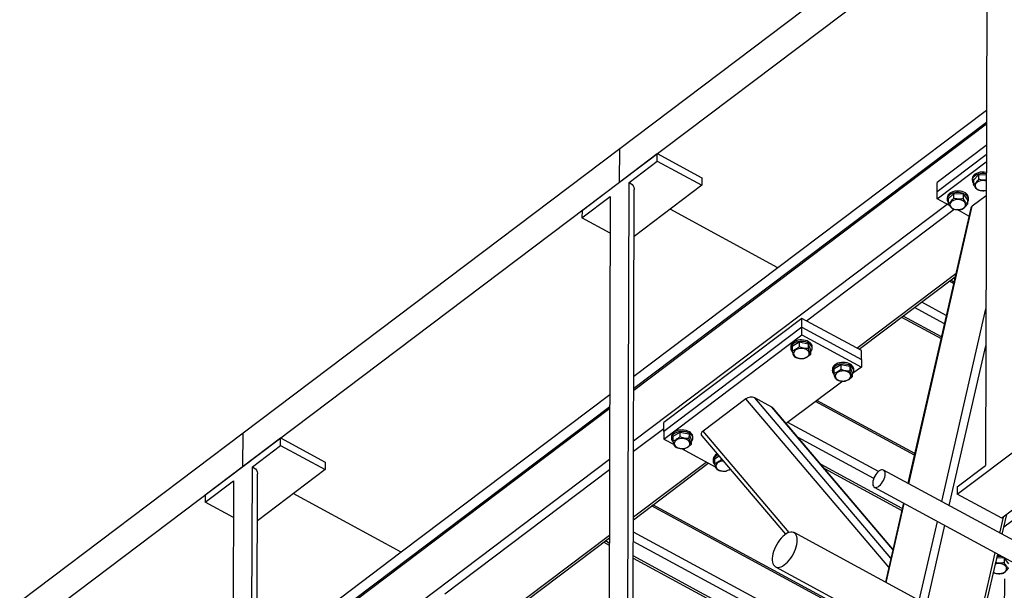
# Model space of a CAD drawing. Header units: millimetres. Extents: x 0 to 841, y 0 to 594.
# Tile 139 of 190: x 629 to 658, y 363 to 379. Entities that reach past the tile are written whole.
import ezdxf

# ---------------------------------------------------------------- set-up
doc = ezdxf.new("R2010")
doc.units = ezdxf.units.MM
doc.layers.add('TRAIT-FORT', color=4, linetype='Continuous', lineweight=25)

msp = doc.modelspace()

# ---------------------------------------------------------------- linework, layer by layer
at = {"layer": 'TRAIT-FORT', "color": 4, "linetype": 'Continuous', "lineweight": 25}
for p, q in [((646.775, 375.628), (657.838, 383.985)), ((646.772, 374.639), (657.835, 382.996)), ((657.558, 382.568), (657.515, 366.313)), ((657.542, 376.745), (651.421, 372.121)), ((657.542, 376.391), (647.185, 368.567)), ((647.185, 368.522), (657.541, 376.346)), ((635.712, 367.271), (646.775, 375.628)), ((646.772, 374.639), (646.775, 375.628)), ((657.54, 375.713), (656.1, 374.626)), ((645.666, 373.804), (647.878, 375.475)), ((647.878, 375.255), (647.878, 375.475)), ((647.878, 375.475), (649.188, 374.765)), ((656.1, 374.363), (657.539, 375.45)), ((647.048, 374.629), (647.878, 375.255)), ((647.878, 375.255), (649.187, 374.546)), ((656.099, 374.143), (657.539, 375.23)), ((649.188, 374.765), (649.187, 374.546)), ((657.16, 374.698), (657.314, 374.848)), ((657.314, 374.848), (657.313, 374.716)), ((657.537, 374.84), (657.314, 374.848)), ((635.709, 366.282), (646.772, 374.639)), ((647.005, 358.374), (647.048, 374.629)), ((649.187, 374.546), (647.196, 373.042)), ((656.1, 374.363), (656.1, 374.626)), ((657.126, 374.732), (657.126, 374.688)), ((657.16, 374.698), (657.16, 374.566)), ((645.665, 373.584), (646.495, 374.211)), ((646.495, 374.211), (646.452, 357.956)), ((647.158, 358.489), (647.2, 374.418)), ((656.099, 374.143), (656.1, 374.363)), ((656.389, 374.175), (656.389, 374.131)), ((656.423, 374.141), (656.576, 374.291)), ((656.576, 374.291), (656.576, 374.159)), ((656.856, 374.28), (656.576, 374.291)), ((656.856, 374.28), (656.856, 374.149)), ((656.856, 374.28), (656.983, 374.12)), ((657.017, 374.13), (657.017, 374.174)), ((657.536, 374.237), (657.126, 373.927)), ((647.181, 367.029), (656.39, 373.985)), ((655.264, 365.772), (657.126, 373.927)), ((656.461, 373.946), (656.099, 374.143)), ((656.423, 374.141), (656.423, 374.009)), ((656.983, 374.12), (656.983, 373.989)), ((645.666, 373.804), (645.665, 373.584)), ((651.421, 372.121), (648.251, 373.838)), ((652.257, 370.562), (656.595, 373.839)), ((657.083, 373.868), (655.238, 365.786)), ((657.031, 373.638), (656.679, 373.829)), ((646.492, 373.136), (645.665, 373.584)), ((651.421, 372.121), (647.186, 368.921)), ((653.741, 369.758), (656.646, 371.952)), ((653.805, 369.723), (656.623, 371.852)), ((656.579, 371.66), (656.457, 371.726)), ((656.59, 371.706), (656.497, 371.756)), ((656.365, 370.721), (655.643, 371.112)), ((656.221, 370.092), (655.099, 370.7)), ((656.309, 370.476), (655.431, 370.951)), ((656.234, 365.246), (657.527, 370.908)), ((652.126, 370.633), (648.069, 367.568)), ((652.125, 370.369), (652.126, 370.633)), ((653.872, 369.687), (652.126, 370.633)), ((655.051, 370.664), (656.209, 370.036)), ((652.125, 370.369), (648.068, 367.305)), ((648.068, 367.085), (652.124, 370.149)), ((652.124, 370.149), (652.125, 370.369)), ((652.124, 370.149), (653.87, 369.203)), ((652.125, 370.369), (653.871, 369.423)), ((652.043, 369.929), (651.84, 369.805)), ((652.043, 369.929), (652.042, 369.797)), ((652.312, 369.878), (652.043, 369.929)), ((652.312, 369.878), (652.312, 369.747)), ((652.312, 369.878), (652.379, 369.704)), ((651.795, 369.799), (651.795, 369.755)), ((651.84, 369.805), (651.84, 369.673)), ((652.379, 369.704), (652.379, 369.572)), ((652.424, 369.754), (652.424, 369.798)), ((653.871, 369.423), (653.872, 369.687)), ((656.451, 365.128), (657.524, 369.829)), ((653.265, 369.267), (653.062, 369.143)), ((653.265, 369.267), (653.264, 369.135)), ((653.534, 369.216), (653.265, 369.267)), ((653.871, 369.423), (653.87, 369.203)), ((653.018, 369.137), (653.017, 369.093)), ((653.062, 369.143), (653.062, 369.011)), ((653.534, 369.216), (653.534, 369.085)), ((653.534, 369.216), (653.601, 369.042)), ((653.601, 369.042), (653.601, 368.91)), ((653.87, 369.203), (653.623, 369.017)), ((653.646, 369.092), (653.646, 369.135)), ((653.321, 368.788), (651.666, 367.538)), ((646.48, 368.388), (640.358, 363.763)), ((650.478, 368.269), (649.221, 367.319)), ((654.676, 363.325), (650.478, 368.269)), ((651.241, 368.024), (650.739, 368.296)), ((654.736, 363.588), (650.739, 368.296)), ((655.427, 366.611), (652.522, 368.185)), ((655.437, 366.657), (652.562, 368.215)), ((646.479, 368.034), (636.122, 360.21)), ((636.122, 360.165), (646.479, 367.989)), ((654.794, 363.84), (651.241, 368.024)), ((654.796, 363.851), (651.276, 367.997)), ((648.068, 367.305), (648.069, 367.568)), ((654.37, 366.128), (651.708, 367.57)), ((624.649, 358.913), (635.712, 367.271)), ((635.709, 366.282), (635.712, 367.271)), ((647.18, 366.727), (648.069, 367.398)), ((648.068, 367.305), (648.068, 367.085)), ((648.539, 367.282), (648.337, 367.159)), ((648.539, 367.282), (648.539, 367.151)), ((648.809, 367.232), (648.539, 367.282)), ((648.809, 367.232), (648.808, 367.1)), ((648.809, 367.232), (648.876, 367.058)), ((651.749, 364.342), (649.221, 367.319)), ((634.603, 365.446), (636.815, 367.118)), ((636.815, 366.898), (636.815, 367.118)), ((636.815, 367.118), (638.125, 366.408)), ((648.068, 367.085), (648.371, 366.921)), ((648.292, 367.153), (648.292, 367.109)), ((648.337, 367.159), (648.337, 367.027)), ((648.876, 367.058), (648.875, 366.926)), ((648.921, 367.107), (648.921, 367.151)), ((649.187, 367.177), (651.641, 364.287)), ((654.232, 365.927), (652.012, 367.13)), ((656.685, 365.467), (658.897, 367.138)), ((635.985, 366.271), (636.815, 366.898)), ((636.815, 366.898), (638.124, 366.189)), ((648.585, 366.805), (649.594, 366.258)), ((636.118, 358.671), (646.475, 366.495)), ((638.125, 366.408), (638.124, 366.189)), ((647.175, 364.797), (649.311, 366.411)), ((647.175, 364.714), (649.375, 366.377)), ((649.514, 366.491), (649.514, 366.447)), ((649.695, 366.579), (649.559, 366.496)), ((649.559, 366.496), (649.559, 366.365)), ((649.761, 366.501), (649.761, 366.488)), ((649.777, 366.483), (649.761, 366.488)), ((660.207, 366.429), (657.994, 364.757)), ((624.646, 357.925), (635.709, 366.282)), ((635.942, 350.017), (635.985, 366.271)), ((638.124, 366.189), (636.133, 364.685)), ((641.636, 362.539), (646.474, 366.193)), ((649.988, 366.185), (650.014, 366.204)), ((655.069, 365.044), (652.688, 366.333)), ((652.787, 366.216), (655.056, 364.987)), ((660.987, 362.671), (654.522, 366.173)), ((656.685, 365.686), (657.515, 366.313)), ((634.602, 365.227), (635.432, 365.853)), ((635.432, 365.853), (635.389, 349.599)), ((636.095, 350.132), (636.137, 366.061)), ((654.25, 365.671), (660.9, 362.068)), ((656.685, 365.686), (656.685, 365.467)), ((634.603, 365.446), (634.602, 365.227)), ((635.429, 364.779), (634.602, 365.227)), ((640.358, 363.763), (637.188, 365.481)), ((655.106, 365.207), (654.575, 362.882)), ((657.994, 364.757), (656.685, 365.467)), ((659.333, 365.46), (658.053, 364.493)), ((653.682, 361.883), (647.71, 365.119)), ((653.601, 361.978), (647.75, 365.149)), ((654.601, 362.868), (655.131, 365.193)), ((655.571, 362.342), (656.102, 364.667)), ((657.935, 364.324), (658.042, 364.793)), ((658.006, 364.286), (658.138, 364.866)), ((653.726, 360.804), (647.174, 364.354)), ((655.788, 362.225), (656.319, 364.55)), ((643.12, 361.735), (646.469, 364.264)), ((643.184, 361.7), (646.469, 364.181)), ((646.303, 364.056), (646.468, 363.967)), ((646.468, 364.03), (646.352, 364.093)), ((653.615, 360.588), (647.173, 364.079)), ((675.355, 351.624), (651.892, 364.335)), ((640.358, 363.763), (636.123, 360.564)), ((653.283, 360.337), (647.172, 363.649)), ((647.172, 363.586), (653.202, 360.318)), ((657.272, 361.421), (657.803, 363.746)), ((657.343, 361.382), (657.874, 363.707)), ((658.06, 363.582), (657.847, 363.59)), ((658.06, 363.582), (658.06, 363.451)), ((658.06, 363.582), (658.187, 363.422)), ((651.348, 363.331), (674.81, 350.619)), ((657.754, 363.151), (657.748, 363.156)), ((658.069, 362.979), (658.063, 360.992))]:
    msp.add_line(p, q, dxfattribs=at)
at = {"layer": 'TRAIT-FORT', "color": 4, "linetype": 'Continuous', "lineweight": 25, "flags": 128}
for points in [[(657.296, 374.91), (657.249, 374.891), (657.207, 374.867), (657.174, 374.838), (657.148, 374.806), (657.132, 374.771), (657.126, 374.736), (657.126, 374.732)], [(657.296, 374.866), (657.249, 374.847), (657.207, 374.823), (657.173, 374.794), (657.148, 374.762), (657.132, 374.727), (657.126, 374.692), (657.13, 374.656), (657.144, 374.621), (657.16, 374.597)], [(647.048, 374.629), (647.096, 374.598), (647.136, 374.563), (647.166, 374.525), (647.188, 374.484), (647.198, 374.442), (647.2, 374.418)], [(657.247, 374.615), (657.225, 374.587), (657.212, 374.558), (657.21, 374.527), (657.217, 374.496), (657.234, 374.467), (657.26, 374.441), (657.295, 374.42), (657.335, 374.403), (657.38, 374.392), (657.428, 374.387), (657.476, 374.388), (657.522, 374.396), (657.536, 374.4)], [(656.559, 374.353), (656.511, 374.334), (656.47, 374.31), (656.436, 374.281), (656.411, 374.249), (656.395, 374.214), (656.389, 374.178), (656.389, 374.175)], [(656.559, 374.309), (656.511, 374.29), (656.47, 374.266), (656.436, 374.237), (656.411, 374.205), (656.395, 374.17), (656.389, 374.134), (656.393, 374.099), (656.407, 374.064), (656.423, 374.04)], [(657.017, 374.174), (657.016, 374.188), (657.007, 374.224), (656.988, 374.258), (656.96, 374.289), (656.924, 374.317), (656.881, 374.34), (656.832, 374.358), (656.778, 374.369), (656.723, 374.375), (656.666, 374.374), (656.611, 374.367), (656.559, 374.353)], [(656.983, 374.039), (656.984, 374.04), (657.004, 374.073), (657.015, 374.108), (657.016, 374.145), (657.007, 374.18), (656.988, 374.214), (656.96, 374.245), (656.924, 374.273), (656.881, 374.296), (656.831, 374.314), (656.778, 374.325), (656.722, 374.331), (656.666, 374.33), (656.611, 374.323), (656.559, 374.309)], [(656.509, 374.058), (656.487, 374.03), (656.475, 374), (656.472, 373.97), (656.48, 373.939), (656.497, 373.91), (656.523, 373.884), (656.557, 373.862), (656.597, 373.846), (656.642, 373.834), (656.69, 373.829), (656.738, 373.831), (656.785, 373.839), (656.828, 373.853), (656.865, 373.872), (656.896, 373.896), (656.918, 373.923), (656.93, 373.953), (656.933, 373.984), (656.925, 374.014), (656.908, 374.043), (656.882, 374.069), (656.848, 374.091), (656.808, 374.108), (656.763, 374.119), (656.715, 374.124), (656.667, 374.123), (656.62, 374.115), (656.577, 374.101), (656.54, 374.081), (656.509, 374.058)], [(652.424, 369.798), (652.422, 369.821), (652.411, 369.856), (652.39, 369.889), (652.359, 369.92), (652.321, 369.947), (652.277, 369.969), (652.226, 369.985), (652.172, 369.995), (652.116, 369.999), (652.06, 369.997), (652.006, 369.988), (651.954, 369.973), (651.908, 369.953), (651.868, 369.928), (651.836, 369.898), (651.813, 369.865), (651.799, 369.83), (651.795, 369.799)], [(652.379, 369.65), (652.396, 369.671), (652.414, 369.705), (652.423, 369.741), (652.422, 369.777), (652.41, 369.812), (652.389, 369.846), (652.359, 369.876), (652.321, 369.903), (652.276, 369.925), (652.226, 369.941), (652.172, 369.951), (652.116, 369.955), (652.06, 369.953), (652.005, 369.944), (651.954, 369.929), (651.908, 369.909), (651.868, 369.884), (651.836, 369.854), (651.813, 369.821), (651.799, 369.786), (651.795, 369.75), (651.802, 369.715), (651.818, 369.68), (651.844, 369.648), (651.846, 369.645)], [(652.269, 369.494), (652.3, 369.518), (652.323, 369.545), (652.336, 369.574), (652.34, 369.605), (652.333, 369.636), (652.317, 369.665), (652.291, 369.691), (652.258, 369.713), (652.218, 369.731), (652.173, 369.742), (652.126, 369.748), (652.078, 369.747), (652.031, 369.74), (651.987, 369.726), (651.949, 369.708), (651.918, 369.684), (651.895, 369.657), (651.882, 369.627), (651.879, 369.596), (651.885, 369.566), (651.901, 369.537), (651.927, 369.511), (651.96, 369.488), (652, 369.471), (652.045, 369.459), (652.092, 369.454), (652.141, 369.455), (652.187, 369.462), (652.231, 369.475), (652.269, 369.494)], [(653.646, 369.135), (653.644, 369.159), (653.633, 369.194), (653.612, 369.227), (653.582, 369.258), (653.544, 369.284), (653.499, 369.306), (653.449, 369.323), (653.395, 369.333), (653.339, 369.337), (653.282, 369.335), (653.228, 369.326), (653.176, 369.311), (653.13, 369.291), (653.09, 369.265), (653.058, 369.236), (653.035, 369.203), (653.021, 369.168), (653.018, 369.137)], [(653.601, 368.988), (653.618, 369.009), (653.637, 369.043), (653.645, 369.079), (653.644, 369.115), (653.633, 369.15), (653.612, 369.183), (653.582, 369.214), (653.544, 369.241), (653.499, 369.262), (653.448, 369.279), (653.394, 369.289), (653.338, 369.293), (653.282, 369.291), (653.228, 369.282), (653.176, 369.267), (653.13, 369.247), (653.09, 369.221), (653.058, 369.192), (653.035, 369.159), (653.021, 369.124), (653.018, 369.088), (653.024, 369.052), (653.04, 369.018), (653.066, 368.986), (653.069, 368.983)], [(653.491, 368.832), (653.522, 368.855), (653.545, 368.883), (653.558, 368.912), (653.562, 368.943), (653.555, 368.973), (653.539, 369.003), (653.514, 369.029), (653.48, 369.051), (653.44, 369.068), (653.396, 369.08), (653.348, 369.086), (653.3, 369.085), (653.253, 369.078), (653.21, 369.064), (653.172, 369.045), (653.14, 369.022), (653.118, 368.995), (653.104, 368.965), (653.101, 368.934), (653.107, 368.904), (653.124, 368.875), (653.149, 368.848), (653.183, 368.826), (653.222, 368.809), (653.267, 368.797), (653.315, 368.791), (653.363, 368.792), (653.41, 368.8), (653.453, 368.813), (653.491, 368.832)], [(648.921, 367.151), (648.919, 367.174), (648.907, 367.21), (648.886, 367.243), (648.856, 367.274), (648.818, 367.3), (648.773, 367.322), (648.723, 367.338), (648.669, 367.349), (648.613, 367.353), (648.557, 367.351), (648.502, 367.342), (648.451, 367.327), (648.405, 367.307), (648.365, 367.281), (648.333, 367.251), (648.31, 367.219), (648.296, 367.184), (648.292, 367.153)], [(648.875, 367.004), (648.893, 367.025), (648.911, 367.059), (648.92, 367.094), (648.919, 367.13), (648.907, 367.166), (648.886, 367.199), (648.856, 367.23), (648.818, 367.256), (648.773, 367.278), (648.723, 367.295), (648.669, 367.305), (648.613, 367.309), (648.557, 367.307), (648.502, 367.298), (648.451, 367.283), (648.405, 367.263), (648.365, 367.237), (648.333, 367.208), (648.31, 367.175), (648.296, 367.14), (648.292, 367.104), (648.298, 367.068), (648.315, 367.034), (648.34, 367.001), (648.343, 366.999)], [(648.766, 366.848), (648.797, 366.871), (648.82, 366.898), (648.833, 366.928), (648.836, 366.959), (648.83, 366.989), (648.814, 367.018), (648.788, 367.045), (648.755, 367.067), (648.715, 367.084), (648.67, 367.096), (648.623, 367.101), (648.574, 367.101), (648.528, 367.093), (648.484, 367.08), (648.446, 367.061), (648.415, 367.038), (648.392, 367.01), (648.379, 366.981), (648.375, 366.95), (648.382, 366.919), (648.398, 366.89), (648.424, 366.864), (648.457, 366.842), (648.497, 366.824), (648.542, 366.813), (648.589, 366.807), (648.637, 366.808), (648.684, 366.815), (648.728, 366.829), (648.766, 366.848)], [(649.663, 366.617), (649.627, 366.6), (649.587, 366.575), (649.555, 366.545), (649.532, 366.513), (649.518, 366.478), (649.514, 366.442), (649.521, 366.406), (649.537, 366.371), (649.563, 366.339), (649.565, 366.336)], [(649.814, 366.439), (649.797, 366.438), (649.75, 366.431), (649.706, 366.418), (649.668, 366.399), (649.637, 366.375), (649.614, 366.348), (649.601, 366.319), (649.597, 366.288), (649.604, 366.257), (649.62, 366.228), (649.646, 366.202), (649.679, 366.18), (649.719, 366.162), (649.764, 366.151), (649.811, 366.145), (649.859, 366.146), (649.906, 366.153), (649.95, 366.167), (649.988, 366.185), (649.988, 366.185)], [(635.985, 366.271), (636.033, 366.241), (636.073, 366.206), (636.104, 366.168), (636.125, 366.127), (636.136, 366.085), (636.137, 366.061)], [(654.57, 366.062), (654.567, 366.101), (654.557, 366.133), (654.541, 366.158), (654.52, 366.175), (654.493, 366.182), (654.463, 366.18), (654.43, 366.169), (654.395, 366.148), (654.36, 366.12), (654.326, 366.084), (654.294, 366.043), (654.265, 365.997), (654.241, 365.949), (654.222, 365.899), (654.209, 365.851), (654.202, 365.804), (654.202, 365.763), (654.209, 365.727), (654.222, 365.698), (654.241, 365.677), (654.265, 365.665), (654.293, 365.662), (654.325, 365.669), (654.359, 365.685), (654.394, 365.709), (654.429, 365.742), (654.462, 365.78), (654.492, 365.824), (654.519, 365.871), (654.541, 365.921), (654.557, 365.97), (654.567, 366.017), (654.57, 366.062)], [(651.989, 364.112), (651.986, 364.168), (651.976, 364.218), (651.96, 364.261), (651.938, 364.297), (651.91, 364.324), (651.877, 364.342), (651.84, 364.352), (651.798, 364.352), (651.754, 364.343), (651.707, 364.325), (651.658, 364.298), (651.609, 364.263), (651.56, 364.22), (651.512, 364.17), (651.466, 364.114), (651.423, 364.053), (651.383, 363.989), (651.347, 363.921), (651.317, 363.852), (651.291, 363.782), (651.272, 363.714), (651.259, 363.647), (651.252, 363.584), (651.252, 363.526), (651.258, 363.472), (651.271, 363.426), (651.29, 363.386), (651.315, 363.355), (651.346, 363.332), (651.381, 363.318), (651.421, 363.313), (651.464, 363.317), (651.51, 363.331), (651.558, 363.353), (651.607, 363.385), (651.656, 363.424), (651.704, 363.47), (651.752, 363.523), (651.796, 363.582), (651.838, 363.645), (651.876, 363.711), (651.909, 363.779), (651.937, 363.849), (651.959, 363.918), (651.975, 363.986), (651.985, 364.051), (651.989, 364.112)], [(657.751, 363.17), (657.761, 363.164), (657.802, 363.147), (657.847, 363.136), (657.894, 363.131), (657.943, 363.133), (657.989, 363.141), (658.032, 363.154), (658.07, 363.174), (658.1, 363.198), (658.122, 363.225), (658.135, 363.255), (658.137, 363.286), (658.13, 363.316), (658.113, 363.345), (658.086, 363.371), (658.052, 363.393), (658.012, 363.41), (657.967, 363.421), (657.919, 363.426), (657.871, 363.424), (657.825, 363.416), (657.806, 363.411)]]:
    msp.add_lwpolyline(points, dxfattribs=at)
at = {"layer": 'TRAIT-FORT', "color": 4, "linetype": 'Continuous', "lineweight": 25}
for centre, radius, start, end in [((657.44, 374.458), 0.474, 78.1317, 107.6299), ((657.44, 374.414), 0.474, 78.1317, 107.6299), ((657.44, 374.379), 0.304, 71.3012, 129.3309), ((649.708, 366.468), 0.195, 111.7531, 173.1847), ((657.907, 363.162), 0.471, 71.6902, 96.1424), ((657.907, 363.187), 0.49, 87.1494, 94.6949)]:
    msp.add_arc(centre, radius, start, end, dxfattribs=at)
for centre, major_axis, ratio, start_param, end_param in [((657.257, 373.857), (0.175, 0.009), 0.643072, 2.382013, 2.961296), ((650.609, 368.198), (0.183, 0.032), 0.637211, 0.678107, 2.248903), ((651.111, 367.926), (0.183, 0.032), 0.637211, 0.358222, 0.678107), ((649.352, 367.248), (0.183, 0.032), 0.637211, 2.248903, 3.499815)]:
    msp.add_ellipse(centre, major_axis=major_axis, ratio=ratio, start_param=start_param, end_param=end_param, dxfattribs=at)
for points, knots in [([(657.16, 374.566), (657.18, 374.578), (657.212, 374.599), (657.258, 374.646), (657.29, 374.684), (657.308, 374.709), (657.313, 374.716)], [0, 0, 0, 0, 0.385549, 0.637642, 0.896546, 1, 1, 1, 1]), ([(657.287, 374.406), (657.276, 374.415), (657.254, 374.433), (657.221, 374.471), (657.189, 374.516), (657.17, 374.549), (657.16, 374.566)], [0, 0, 0, 0, 0.264605, 0.534948, 0.765343, 1, 1, 1, 1]), ([(657.537, 374.698), (657.531, 374.697), (657.501, 374.693), (657.447, 374.693), (657.377, 374.701), (657.335, 374.711), (657.313, 374.716)], [0, 0, 0, 0, 0.078166, 0.417047, 0.705852, 1, 1, 1, 1]), ([(657.287, 374.406), (657.311, 374.4), (657.36, 374.389), (657.433, 374.383), (657.492, 374.384), (657.525, 374.39), (657.536, 374.391)], [0, 0, 0, 0, 0.297543, 0.601538, 0.860613, 1, 1, 1, 1]), ([(656.423, 374.009), (656.442, 374.021), (656.474, 374.042), (656.521, 374.089), (656.552, 374.127), (656.57, 374.152), (656.576, 374.159)], [0, 0, 0, 0, 0.385549, 0.637642, 0.896546, 1, 1, 1, 1]), ([(656.549, 373.849), (656.538, 373.858), (656.516, 373.876), (656.483, 373.914), (656.452, 373.959), (656.432, 373.992), (656.423, 374.009)], [0, 0, 0, 0, 0.264605, 0.534948, 0.765343, 1, 1, 1, 1]), ([(656.856, 374.149), (656.831, 374.145), (656.782, 374.137), (656.709, 374.136), (656.64, 374.144), (656.597, 374.154), (656.576, 374.159)], [0, 0, 0, 0, 0.264605, 0.534948, 0.765343, 1, 1, 1, 1]), ([(656.829, 373.839), (656.849, 373.851), (656.881, 373.872), (656.928, 373.918), (656.959, 373.957), (656.977, 373.982), (656.983, 373.989)], [0, 0, 0, 0, 0.385549, 0.637642, 0.896546, 1, 1, 1, 1]), ([(656.856, 374.149), (656.867, 374.13), (656.889, 374.092), (656.922, 374.047), (656.953, 374.012), (656.973, 373.997), (656.983, 373.989)], [0, 0, 0, 0, 0.264605, 0.534948, 0.765343, 1, 1, 1, 1]), ([(656.549, 373.849), (656.574, 373.843), (656.623, 373.832), (656.696, 373.825), (656.765, 373.828), (656.808, 373.835), (656.829, 373.839)], [0, 0, 0, 0, 0.264605, 0.534948, 0.765343, 1, 1, 1, 1]), ([(652.042, 369.797), (652.016, 369.775), (651.974, 369.738), (651.912, 369.701), (651.871, 369.683), (651.847, 369.675), (651.84, 369.673)], [0, 0, 0, 0, 0.385549, 0.637642, 0.896546, 1, 1, 1, 1]), ([(651.907, 369.499), (651.901, 369.509), (651.889, 369.53), (651.872, 369.572), (651.855, 369.62), (651.845, 369.656), (651.84, 369.673)], [0, 0, 0, 0, 0.264605, 0.534948, 0.765343, 1, 1, 1, 1]), ([(652.312, 369.747), (652.288, 369.746), (652.241, 369.745), (652.171, 369.755), (652.104, 369.773), (652.063, 369.789), (652.042, 369.797)], [0, 0, 0, 0, 0.2646049, 0.5349477, 0.7653431, 1, 1, 1, 1]), ([(652.379, 369.572), (652.353, 369.55), (652.31, 369.513), (652.248, 369.476), (652.207, 369.458), (652.183, 369.451), (652.176, 369.449)], [0, 0, 0, 0, 0.385549, 0.637642, 0.896546, 1, 1, 1, 1]), ([(652.312, 369.747), (652.317, 369.727), (652.329, 369.686), (652.346, 369.638), (652.363, 369.6), (652.373, 369.582), (652.379, 369.572)], [0, 0, 0, 0, 0.264605, 0.534948, 0.765343, 1, 1, 1, 1]), ([(651.907, 369.499), (651.93, 369.49), (651.977, 369.471), (652.047, 369.455), (652.114, 369.447), (652.155, 369.448), (652.176, 369.449)], [0, 0, 0, 0, 0.264605, 0.534948, 0.765343, 1, 1, 1, 1]), ([(653.264, 369.135), (653.239, 369.112), (653.196, 369.075), (653.134, 369.039), (653.093, 369.021), (653.069, 369.013), (653.062, 369.011)], [0, 0, 0, 0, 0.385549, 0.637642, 0.896546, 1, 1, 1, 1]), ([(653.129, 368.837), (653.123, 368.847), (653.111, 368.868), (653.094, 368.91), (653.077, 368.958), (653.067, 368.993), (653.062, 369.011)], [0, 0, 0, 0, 0.264605, 0.534948, 0.765343, 1, 1, 1, 1]), ([(653.534, 369.085), (653.51, 369.084), (653.463, 369.083), (653.393, 369.093), (653.326, 369.11), (653.285, 369.127), (653.264, 369.135)], [0, 0, 0, 0, 0.2646049, 0.5349477, 0.7653431, 1, 1, 1, 1]), ([(653.534, 369.085), (653.54, 369.065), (653.551, 369.024), (653.569, 368.975), (653.585, 368.937), (653.596, 368.919), (653.601, 368.91)], [0, 0, 0, 0, 0.264605, 0.534948, 0.765343, 1, 1, 1, 1]), ([(653.129, 368.837), (653.152, 368.828), (653.2, 368.809), (653.27, 368.792), (653.337, 368.785), (653.378, 368.786), (653.398, 368.786)], [0, 0, 0, 0, 0.264605, 0.534948, 0.765343, 1, 1, 1, 1]), ([(653.601, 368.91), (653.575, 368.888), (653.532, 368.851), (653.471, 368.814), (653.429, 368.796), (653.405, 368.789), (653.398, 368.786)], [0, 0, 0, 0, 0.385549, 0.637642, 0.896546, 1, 1, 1, 1]), ([(648.539, 367.151), (648.513, 367.128), (648.471, 367.091), (648.409, 367.054), (648.367, 367.037), (648.343, 367.029), (648.337, 367.027)], [0, 0, 0, 0, 0.385549, 0.637642, 0.896546, 1, 1, 1, 1]), ([(648.404, 366.853), (648.398, 366.863), (648.386, 366.884), (648.369, 366.925), (648.352, 366.974), (648.342, 367.009), (648.337, 367.027)], [0, 0, 0, 0, 0.264605, 0.534948, 0.765343, 1, 1, 1, 1]), ([(648.808, 367.1), (648.785, 367.1), (648.738, 367.099), (648.668, 367.108), (648.601, 367.126), (648.56, 367.142), (648.539, 367.151)], [0, 0, 0, 0, 0.2646049, 0.5349477, 0.7653431, 1, 1, 1, 1]), ([(648.808, 367.1), (648.814, 367.08), (648.826, 367.04), (648.843, 366.991), (648.86, 366.953), (648.87, 366.935), (648.875, 366.926)], [0, 0, 0, 0, 0.264605, 0.534948, 0.765343, 1, 1, 1, 1]), ([(648.404, 366.853), (648.427, 366.843), (648.474, 366.825), (648.544, 366.808), (648.611, 366.801), (648.652, 366.802), (648.673, 366.802)], [0, 0, 0, 0, 0.264605, 0.534948, 0.765343, 1, 1, 1, 1]), ([(648.875, 366.926), (648.849, 366.904), (648.807, 366.867), (648.745, 366.83), (648.704, 366.812), (648.68, 366.804), (648.673, 366.802)], [0, 0, 0, 0, 0.385549, 0.637642, 0.896546, 1, 1, 1, 1]), ([(649.761, 366.488), (649.735, 366.466), (649.693, 366.429), (649.631, 366.392), (649.59, 366.374), (649.566, 366.367), (649.559, 366.365)], [0, 0, 0, 0, 0.385549, 0.637642, 0.896546, 1, 1, 1, 1]), ([(649.626, 366.19), (649.62, 366.201), (649.608, 366.222), (649.591, 366.263), (649.574, 366.312), (649.564, 366.347), (649.559, 366.365)], [0, 0, 0, 0, 0.264605, 0.534948, 0.765343, 1, 1, 1, 1]), ([(649.626, 366.19), (649.649, 366.181), (649.696, 366.163), (649.766, 366.146), (649.833, 366.139), (649.874, 366.14), (649.895, 366.14)], [0, 0, 0, 0, 0.264605, 0.534948, 0.765343, 1, 1, 1, 1]), ([(650.018, 366.199), (650.001, 366.189), (649.967, 366.167), (649.926, 366.15), (649.902, 366.142), (649.895, 366.14)], [0, 0, 0, 0, 0.400311, 0.828788, 1, 1, 1, 1]), ([(658.06, 363.451), (658.036, 363.447), (657.987, 363.439), (657.914, 363.438), (657.856, 363.444), (657.825, 363.451), (657.816, 363.453)], [0, 0, 0, 0, 0.303817, 0.614223, 0.878761, 1, 1, 1, 1]), ([(658.034, 363.14), (658.053, 363.153), (658.086, 363.173), (658.132, 363.22), (658.164, 363.259), (658.182, 363.283), (658.187, 363.29)], [0, 0, 0, 0, 0.385549, 0.637642, 0.896546, 1, 1, 1, 1]), ([(658.06, 363.451), (658.071, 363.432), (658.093, 363.394), (658.126, 363.349), (658.158, 363.314), (658.177, 363.298), (658.187, 363.29)], [0, 0, 0, 0, 0.264605, 0.534948, 0.765343, 1, 1, 1, 1]), ([(657.754, 363.151), (657.778, 363.145), (657.827, 363.133), (657.9, 363.127), (657.97, 363.13), (658.012, 363.137), (658.034, 363.14)], [0, 0, 0, 0, 0.264605, 0.534948, 0.765343, 1, 1, 1, 1])]:
    msp.add_open_spline(points, degree=3, knots=knots, dxfattribs=at)

doc.saveas('drawing.dxf')
